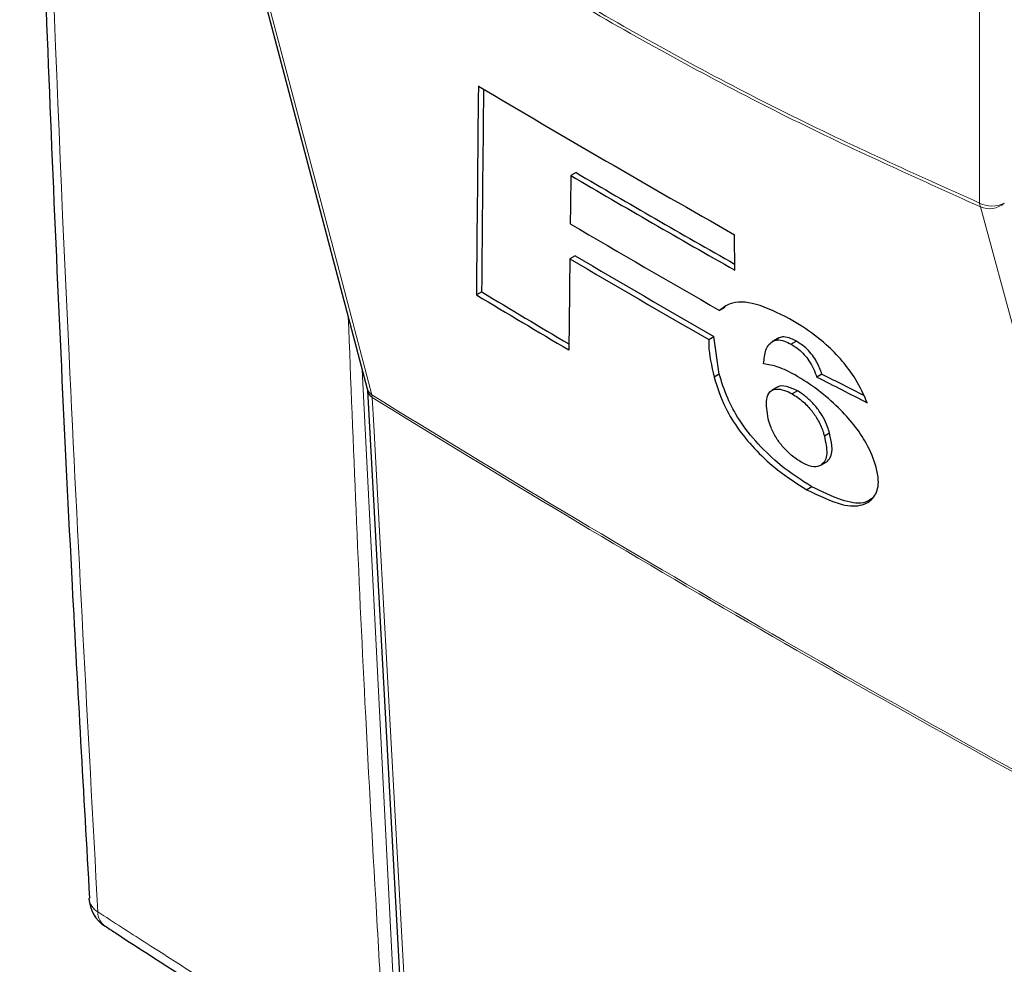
# Paper-space layout 'Blatt2' of a CAD drawing. Header units: millimetres. Extents: x 5 to 418, y 2 to 292.
# Tile 5 of 76: x 80 to 108, y 112 to 138. Entities that reach past the tile are written whole.
import ezdxf

# ---------------------------------------------------------------- set-up
doc = ezdxf.new("R2010")
doc.units = ezdxf.units.MM

psp = doc.layouts.new('Blatt2')

# ---------------------------------------------------------------- linework, layer by layer
at = {"color": 7, "linetype": 'Continuous', "lineweight": 25}
for p, q in [((85.46, 145.875), (90.216, 127.882)), ((96.117, 133.997), (95.97, 133.913)), ((100.601, 131.242), (100.599, 132.242)), ((96.087, 131.646), (95.941, 131.561)), ((93.449, 130.624), (93.302, 130.54)), ((100.321, 130.187), (100.174, 130.102)), ((99.868, 129.28), (100.014, 129.364)), ((100.163, 128.303), (100.014, 129.364)), ((101.809, 129.307), (101.663, 129.222)), ((101.854, 129.33), (101.708, 129.245)), ((101.854, 129.33), (101.814, 129.299)), ((102.346, 129.229), (102.2, 129.144)), ((100.163, 128.303), (100.017, 128.218)), ((103.068, 128.302), (102.922, 128.218)), ((90.223, 127.835), (91.164, 110.693)), ((101.797, 127.927), (101.652, 127.843)), ((102.374, 127.828), (102.228, 127.743)), ((103.282, 126.631), (103.136, 126.547)), ((103.036, 125.725), (103.182, 125.809)), ((103.193, 125.815), (103.047, 125.731)), ((102.782, 125.117), (102.636, 125.032)), ((82.346, 113.486), (82.346, 113.473))]:
    psp.add_line(p, q, dxfattribs=at)
at = {"color": 7, "linetype": 'Continuous', "lineweight": 18}
for p, q in [((107.521, 133.138), (107.521, 139.966)), ((90.074, 128.421), (90.969, 110.712)), ((90.357, 127.641), (90.346, 127.714))]:
    psp.add_line(p, q, dxfattribs=at)
at = {"color": 7, "linetype": 'Continuous', "lineweight": 18, "flags": 128}
for points in [[(85.59, 145.707), (85.77, 145.026), (86.49, 142.302), (89.37, 131.405), (90.346, 127.714)], [(112.471, 114.942), (112.284, 115.626), (111.539, 118.365), (108.556, 129.321), (107.545, 133.032)], [(90.357, 127.641), (90.4, 126.852), (90.573, 123.695), (91.298, 110.498)]]:
    psp.add_lwpolyline(points, dxfattribs=at)
at = {"color": 7, "linetype": 'Continuous', "lineweight": 25}
for centre, radius, start, end in [((308.223, 498.247), 420.794, 239.29482, 240.43504), ((309.4, 498.571), 422.526, 239.66003, 240.38498), ((309.298, 498.224), 422.028, 239.6596, 240.36234), ((308.956, 495.414), 420.764, 239.58684, 240.25128), ((308.557, 493.001), 419.338, 239.53391, 240.15448), ((308.593, 492.895), 419.117, 239.53368, 240.15457), ((304.301, 481.275), 409.311, 238.9693, 239.39465), ((304.588, 481.59), 409.581, 238.96912, 239.37068), ((83.345, 113.531), 1, 183.291, 237.1402)]:
    psp.add_arc(centre, radius, start, end, dxfattribs=at)
at = {"color": 7, "linetype": 'Continuous', "lineweight": 18}
for centre, radius, start, end in [((107.875, 133.822), 0.77, 242.6568, 296.7661), ((107.947, 133.179), 0.428, 185.5858, 200.0962), ((107.803, 133.619), 0.641, 246.2938, 310.8232), ((90.489, 127.959), 0.283, 195.6525, 239.7788), ((90.473, 127.864), 0.252, 186.0632, 242.4948), ((310.296, 483.171), 418.004, 238.25158, 241.75379), ((310.299, 483.083), 417.988, 238.25139, 241.75399), ((82.845, 113.531), 0.502, 186.5591, 240.6654), ((83.094, 113.091), 0.495, 179.6982, 234.3185)]:
    psp.add_arc(centre, radius, start, end, dxfattribs=at)
at = {"color": 7, "linetype": 'Continuous', "lineweight": 25}
for centre, major_axis, ratio, start_param, end_param in [((3881.894, 12599.75), (3695.749, 12858.596), 0.064859, 2.910951, 2.91282), ((3880.314, 12594.16), (3694.064, 12852.735), 0.064859, 2.911007, 2.912822), ((3702.528, 11925.434), (3514.916, 12189.71), 0.066363, 2.903727, 2.904168), ((3941.034, 12814.514), (3752.909, 13080.01), 0.064047, 2.912272, 2.913078), ((419.858, 310.203), (446.813, 21.971), 0.541565, 3.89758, 3.902097), ((419.855, 310.204), (446.606, 21.961), 0.541565, 3.897586, 3.901303)]:
    psp.add_ellipse(centre, major_axis=major_axis, ratio=ratio, start_param=start_param, end_param=end_param, dxfattribs=at)
for points, knots in [([(80.39, 162.742), (80.41, 161.723), (80.515, 156.504), (80.808, 147.153), (81.277, 134.696), (81.793, 123.47), (82.195, 116.428), (82.364, 113.486)], [0, 0, 0, 0, 0.061225, 0.313593, 0.566097, 0.818699, 1, 1, 1, 1]), ([(102.151, 129.864), (101.824, 130.027), (101.167, 130.355), (100.509, 130.359), (100.265, 130.172), (100.174, 130.102)], [0, 0, 0, 0, 0.383776, 0.771156, 1, 1, 1, 1]), ([(104.349, 127.493), (104.251, 127.713), (104.081, 128.097), (103.654, 128.679), (103.133, 129.203), (102.615, 129.591), (102.275, 129.791), (102.151, 129.864)], [0, 0, 0, 0, 0.242897, 0.423747, 0.604566, 0.855851, 1, 1, 1, 1]), ([(99.868, 129.28), (99.867, 129.226), (99.863, 128.911), (99.947, 128.532), (100.017, 128.218)], [0, 0, 0, 0, 0.171728, 1, 1, 1, 1]), ([(101.418, 128.593), (101.433, 128.73), (101.454, 128.937), (101.559, 129.152), (101.658, 129.214), (101.708, 129.245)], [0, 0, 0, 0, 0.486155, 0.739311, 1, 1, 1, 1]), ([(101.708, 129.245), (101.739, 129.254), (101.82, 129.278), (101.987, 129.253), (102.135, 129.177), (102.2, 129.144)], [0, 0, 0, 0, 0.251222, 0.672177, 1, 1, 1, 1]), ([(102.346, 129.229), (102.296, 129.255), (102.166, 129.323), (101.991, 129.365), (101.897, 129.341), (101.854, 129.33)], [0, 0, 0, 0, 0.251252, 0.656068, 1, 1, 1, 1]), ([(102.2, 129.144), (102.271, 129.1), (102.396, 129.023), (102.573, 128.853), (102.724, 128.659), (102.839, 128.441), (102.894, 128.293), (102.922, 128.218)], [0, 0, 0, 0, 0.21818, 0.380647, 0.543719, 0.767464, 1, 1, 1, 1]), ([(103.068, 128.302), (103.026, 128.416), (102.962, 128.586), (102.806, 128.835), (102.653, 129.005), (102.494, 129.14), (102.394, 129.2), (102.346, 129.229)], [0, 0, 0, 0, 0.348573, 0.519745, 0.692402, 0.850821, 1, 1, 1, 1]), ([(102.306, 128.277), (102.224, 128.32), (102.062, 128.407), (101.752, 128.537), (101.551, 128.571), (101.418, 128.593)], [0, 0, 0, 0, 0.250567, 0.501646, 1, 1, 1, 1]), ([(100.017, 128.218), (100.106, 127.932), (100.251, 127.462), (100.71, 126.714), (101.223, 126.108), (101.887, 125.501), (102.36, 125.205), (102.636, 125.032)], [0, 0, 0, 0, 0.257779, 0.422516, 0.58704, 0.758554, 1, 1, 1, 1]), ([(102.782, 125.117), (102.485, 125.304), (101.974, 125.626), (101.252, 126.312), (100.723, 126.984), (100.354, 127.677), (100.231, 128.081), (100.163, 128.303)], [0, 0, 0, 0, 0.259387, 0.445273, 0.632087, 0.798205, 1, 1, 1, 1]), ([(104.602, 125.67), (104.527, 125.89), (104.397, 126.269), (103.982, 126.87), (103.511, 127.387), (102.933, 127.893), (102.525, 128.142), (102.306, 128.277)], [0, 0, 0, 0, 0.233541, 0.401719, 0.569433, 0.767661, 1, 1, 1, 1]), ([(90.216, 127.879), (90.218, 127.871), (90.221, 127.86), (90.223, 127.833), (90.223, 127.824)], [0, 0, 0, 0, 0.667162, 1, 1, 1, 1]), ([(101.549, 127.034), (101.517, 127.233), (101.466, 127.541), (101.57, 127.811), (101.754, 127.891), (101.981, 127.865), (102.155, 127.779), (102.228, 127.743)], [0, 0, 0, 0, 0.355806, 0.5507, 0.715631, 0.879948, 1, 1, 1, 1]), ([(102.374, 127.828), (102.269, 127.875), (102.058, 127.968), (101.861, 127.982), (101.811, 127.925), (101.803, 127.917)], [0, 0, 0, 0, 0.460539, 0.921507, 1, 1, 1, 1]), ([(103.282, 126.631), (103.245, 126.751), (103.184, 126.947), (103.003, 127.258), (102.791, 127.506), (102.572, 127.707), (102.435, 127.791), (102.374, 127.828)], [0, 0, 0, 0, 0.2943884, 0.4830724, 0.6732587, 0.8544558, 1, 1, 1, 1]), ([(102.228, 127.743), (102.333, 127.674), (102.528, 127.546), (102.792, 127.259), (102.994, 126.95), (103.088, 126.716), (103.127, 126.579), (103.136, 126.547)], [0, 0, 0, 0, 0.246638, 0.457638, 0.653162, 0.917267, 1, 1, 1, 1]), ([(102.48, 125.812), (102.386, 125.873), (102.213, 125.984), (101.966, 126.232), (101.759, 126.508), (101.624, 126.784), (101.573, 126.955), (101.549, 127.034)], [0, 0, 0, 0, 0.2189953, 0.4008859, 0.5829915, 0.8075337, 1, 1, 1, 1]), ([(103.136, 126.547), (103.172, 126.372), (103.227, 126.109), (103.17, 125.85), (103.089, 125.771), (103.047, 125.731)], [0, 0, 0, 0, 0.492083, 0.740098, 1, 1, 1, 1]), ([(103.193, 125.815), (103.233, 125.853), (103.34, 125.955), (103.37, 126.242), (103.309, 126.511), (103.282, 126.631)], [0, 0, 0, 0, 0.245177, 0.663326, 1, 1, 1, 1]), ([(103.047, 125.731), (103.015, 125.714), (102.93, 125.669), (102.737, 125.683), (102.559, 125.773), (102.48, 125.812)], [0, 0, 0, 0, 0.250542, 0.668046, 1, 1, 1, 1]), ([(102.636, 125.032), (102.985, 124.862), (103.584, 124.569), (104.244, 124.557), (104.584, 124.821), (104.696, 125.22), (104.628, 125.546), (104.602, 125.67)], [0, 0, 0, 0, 0.292301, 0.501145, 0.710004, 0.88957, 1, 1, 1, 1]), ([(104.474, 124.779), (104.399, 124.732), (104.197, 124.604), (103.6, 124.713), (103.068, 124.976), (102.782, 125.117)], [0, 0, 0, 0, 0.2143436, 0.5786576, 1, 1, 1, 1]), ([(82.808, 112.693), (82.901, 112.632), (84.928, 111.301), (88.997, 108.75), (95.019, 105.049), (101.159, 101.417), (107.396, 97.847), (113.743, 94.342), (119.178, 91.423), (122.54, 89.695), (123.71, 89.093)], [0, 0, 0, 0, 0.007316, 0.159791, 0.31208, 0.464128, 0.615833, 0.767297, 0.919011, 1, 1, 1, 1])]:
    psp.add_open_spline(points, degree=3, knots=knots, dxfattribs=at)
at = {"color": 7, "linetype": 'Continuous', "lineweight": 18}
for points, knots in [([(80.63, 162.35), (80.642, 161.813), (80.704, 159.133), (81, 147.896), (81.578, 131.964), (82.316, 118.328), (82.599, 113.093)], [0, 0, 0, 0, 0.032288, 0.161438, 0.678067, 1, 1, 1, 1]), ([(85.59, 145.799), (87.418, 144.51), (91.081, 141.928), (96.587, 138.576), (102.081, 135.584), (105.705, 133.954), (107.521, 133.138)], [0, 0, 0, 0, 0.250822, 0.502682, 0.750834, 1, 1, 1, 1]), ([(107.545, 133.032), (105.731, 133.849), (102.103, 135.481), (97.836, 137.802), (94.164, 139.962), (91.087, 141.893), (88.023, 143.959), (86.195, 145.272), (85.59, 145.707)], [0, 0, 0, 0, 0.2486467, 0.497289, 0.5811431, 0.7490357, 0.9169291, 1, 1, 1, 1]), ([(90.614, 110.704), (90.606, 110.836), (90.567, 111.493), (90.407, 114.256), (90.05, 120.498), (89.822, 126.274), (89.677, 129.921)], [0, 0, 0, 0, 0.020653, 0.103267, 0.433722, 1, 1, 1, 1]), ([(82.599, 113.093), (83.043, 112.808), (85.26, 111.379), (91.099, 107.696), (100.325, 102.144), (111.705, 95.68), (119.576, 91.544), (123.49, 89.487)], [0, 0, 0, 0, 0.034566, 0.172836, 0.44955, 0.726264, 1, 1, 1, 1])]:
    psp.add_open_spline(points, degree=3, knots=knots, dxfattribs=at)

doc.saveas('drawing.dxf')
